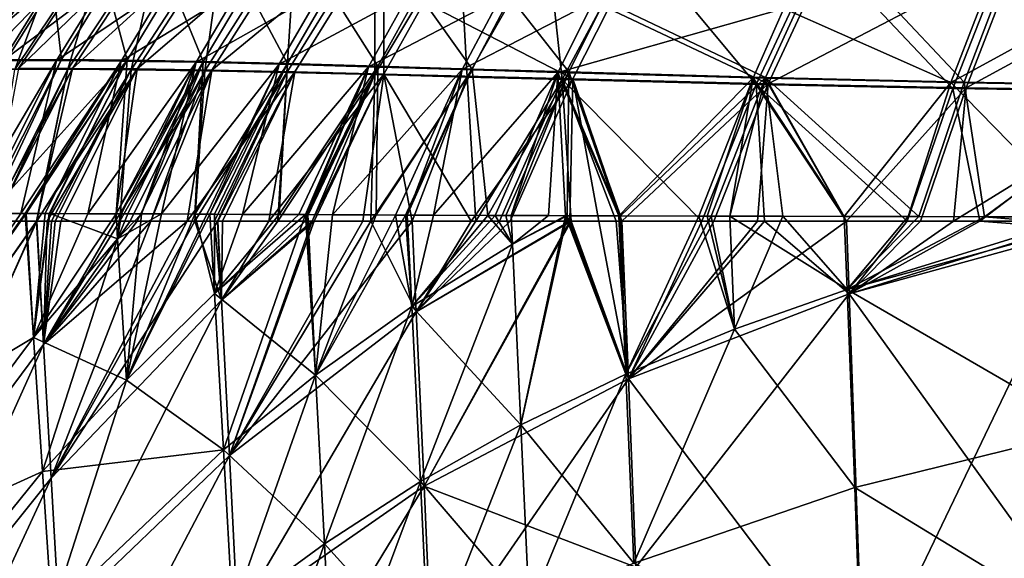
# Model space of a CAD drawing. Extents: x -850 to 850, y -465 to 0.
# Tile 17 of 125: x -604 to -451, y -191 to -108. Entities that reach past the tile are written whole.
import ezdxf

# ---------------------------------------------------------------- set-up
doc = ezdxf.new("R2010")
doc.units = 0
doc.linetypes.add('SOLIDLINE', pattern=[0])
doc.layers.add('BE3C_Lux_3440_1', color=252, linetype='SOLIDLINE')

msp = doc.modelspace()

# ---------------------------------------------------------------- linework, layer by layer
at = {"layer": 'BE3C_Lux_3440_1', "color": 252}
for points in [[(-595.801, -92.9316, -142.318), (-605.75, -93.3611, -113.836), (-620.822, -115.537, -120.26)], [(-620.822, -115.537, -120.26), (-610.903, -115.277, -150.095), (-595.801, -92.9316, -142.318)], [(-595.801, -92.9316, -142.318), (-610.903, -115.277, -150.095), (-589.092, -92.7668, -156.07)], [(-610.903, -115.277, -150.095), (-604.107, -115.181, -164.404), (-589.092, -92.7668, -156.07)], [(-604.107, -115.181, -164.404), (-595.75, -115.157, -177.937), (-580.908, -92.7152, -169.142)], [(-589.092, -92.7668, -156.07), (-604.107, -115.181, -164.404), (-580.908, -92.7152, -169.142)], [(-589.773, -93.0309, 155.303), (-581.739, -92.9704, 168.362), (-596.478, -115.294, 177.052)], [(-581.739, -92.9704, 168.362), (-586.645, -115.361, 189.485), (-596.478, -115.294, 177.052)], [(-580.908, -92.7152, -169.142), (-595.75, -115.157, -177.937), (-571.16, -92.8257, -181.188)], [(-595.75, -115.157, -177.937), (-585.738, -115.232, -190.347), (-571.16, -92.8257, -181.188)], [(-581.739, -92.9704, 168.362), (-572.159, -93.0673, 180.43), (-586.645, -115.361, 189.485)], [(-559.964, -93.1091, -191.882), (-571.16, -92.8257, -181.188), (-585.738, -115.232, -190.347)], [(-596.359, -93.1985, 141.592), (-604.676, -115.324, 163.534), (-611.342, -115.422, 149.27)], [(-606.143, -93.6259, 113.237), (-596.359, -93.1985, 141.592), (-611.342, -115.422, 149.27)], [(-589.773, -93.0309, 155.303), (-596.478, -115.294, 177.052), (-604.676, -115.324, 163.534)], [(-596.359, -93.1985, 141.592), (-589.773, -93.0309, 155.303), (-604.676, -115.324, 163.534)], [(-575.256, -115.532, 200.507), (-586.645, -115.361, 189.485), (-572.159, -93.0673, 180.43)], [(-559.964, -93.1091, -191.882), (-585.738, -115.232, -190.347), (-574.166, -115.414, -201.308)], [(-561.13, -93.3355, 191.181), (-575.256, -115.532, 200.507), (-572.159, -93.0673, 180.43)], [(-562.571, -115.794, 209.93), (-575.256, -115.532, 200.507), (-561.13, -93.3355, 191.181)], [(-547.612, -93.5317, -201.055), (-559.964, -93.1091, -191.882), (-574.166, -115.414, -201.308)], [(-547.612, -93.5317, -201.055), (-574.166, -115.414, -201.308), (-561.311, -115.685, -210.645)], [(-548.929, -93.745, 200.434), (-562.571, -115.794, 209.93), (-561.13, -93.3355, 191.181)], [(-548.929, -116.121, 217.76), (-562.571, -115.794, 209.93), (-548.929, -93.745, 200.434)], [(-561.311, -115.685, -210.645), (-547.519, -116.02, -218.38), (-547.612, -93.5317, -201.055)], [(-535.897, -94.2466, 208.202), (-548.929, -116.121, 217.76), (-548.929, -93.745, 200.434)], [(-534.639, -116.489, 224.147), (-548.929, -116.121, 217.76), (-535.897, -94.2466, 208.202)], [(-547.612, -93.5317, -201.055), (-547.519, -116.02, -218.38), (-541.312, -104.884, -213.952)], [(-522.311, -94.8038, 214.627), (-534.639, -116.489, 224.147), (-535.897, -94.2466, 208.202)], [(-519.935, -116.877, 229.298), (-534.639, -116.489, 224.147), (-522.311, -94.8038, 214.627)], [(-508.377, -95.3887, 219.887), (-519.935, -116.877, 229.298), (-522.311, -94.8038, 214.627)], [(-489.885, -117.621, 236.878), (-519.935, -116.877, 229.298), (-508.377, -95.3887, 219.887)], [(-478.577, -95.0161, -230.178), (-488.452, -116.556, -239.458), (-513.384, -104.664, -227.492)], [(-479.987, -96.5024, 227.825), (-489.885, -117.621, 236.878), (-508.377, -95.3887, 219.887)], [(-457.69, -117.267, -244.583), (-488.452, -116.556, -239.458), (-478.577, -95.0161, -230.178)], [(-449.57, -96.0391, -235.698), (-457.69, -117.267, -244.583), (-478.577, -95.0161, -230.178)], [(-426.81, -117.786, -248.153), (-457.69, -117.267, -244.583), (-449.57, -96.0391, -235.698)], [(-478.153, -96.3139, -228.084), (-512.768, -105.902, -225.41), (-488.024, -117.535, -237.198)], [(-459.439, -118.256, 242.035), (-489.885, -117.621, 236.878), (-479.987, -96.5024, 227.825)], [(-478.153, -96.3139, -228.084), (-488.024, -117.535, -237.198), (-449.265, -97.2531, -233.534)], [(-449.265, -97.2531, -233.534), (-488.024, -117.535, -237.198), (-457.39, -118.168, -242.27)], [(-485.589, -105.889, 234.947), (-459.746, -117.352, 244.346), (-451.573, -96.2336, 235.521)], [(-459.439, -118.256, 242.035), (-479.987, -96.5024, 227.825), (-451.261, -97.4483, 233.359)], [(-422.61, -96.9861, 239.47), (-451.573, -96.2336, 235.521), (-459.746, -117.352, 244.346)], [(-422.61, -96.9861, 239.47), (-459.746, -117.352, 244.346), (-429.045, -117.88, 247.98)], [(-451.261, -97.4483, 233.359), (-428.825, -118.726, 245.638), (-459.439, -118.256, 242.035)], [(-449.265, -97.2531, -233.534), (-457.39, -118.168, -242.27), (-420.232, -97.9276, -237.373)], [(-420.232, -97.9276, -237.373), (-457.39, -118.168, -242.27), (-426.595, -118.631, -245.81)], [(-606.527, -113.957, 164.51), (-599.418, -102.452, 160.623), (-613.287, -114.065, 150.06)], [(-613.287, -114.065, 150.06), (-599.418, -102.452, 160.623), (-606.145, -102.6, 146.433)], [(-598.199, -113.927, 178.244), (-591.163, -102.407, 174.146), (-606.527, -113.957, 164.51)], [(-606.527, -113.957, 164.51), (-591.163, -102.407, 174.146), (-599.418, -102.452, 160.623)], [(-597.459, -113.789, -179.144), (-605.95, -113.812, -165.392), (-598.79, -102.242, -161.459)], [(-598.79, -102.242, -161.459), (-605.95, -113.812, -165.392), (-605.646, -102.387, -147.222)], [(-590.376, -102.205, -174.999), (-597.459, -113.789, -179.144), (-598.79, -102.242, -161.459)], [(-581.279, -102.508, 186.639), (-591.163, -102.407, 174.146), (-598.199, -113.927, 178.244)], [(-581.279, -102.508, 186.639), (-598.199, -113.927, 178.244), (-588.198, -114.008, 190.902)], [(-587.275, -113.88, -191.78), (-597.459, -113.789, -179.144), (-590.376, -102.205, -174.999)], [(-580.314, -102.319, -187.471), (-587.275, -113.88, -191.78), (-590.376, -102.205, -174.999)], [(-569.863, -102.773, 197.755), (-581.279, -102.508, 186.639), (-588.198, -114.008, 190.902)], [(-569.863, -102.773, 197.755), (-588.198, -114.008, 190.902), (-576.614, -114.212, 202.138)], [(-575.506, -114.095, -202.956), (-587.275, -113.88, -191.78), (-580.314, -102.319, -187.471)], [(-568.721, -102.599, -198.528), (-575.506, -114.095, -202.956), (-580.314, -102.319, -187.471)], [(-557.206, -103.174, 207.29), (-569.863, -102.773, 197.755), (-576.614, -114.212, 202.138)], [(-557.206, -103.174, 207.29), (-576.614, -114.212, 202.138), (-563.725, -114.522, 211.746)], [(-562.446, -114.417, -212.476), (-575.506, -114.095, -202.956), (-568.721, -102.599, -198.528)], [(-555.902, -103.014, -207.978), (-562.446, -114.417, -212.476), (-568.721, -102.599, -198.528)], [(-543.664, -103.67, 215.247), (-557.206, -103.174, 207.29), (-563.725, -114.522, 211.746)], [(-543.664, -103.67, 215.247), (-563.725, -114.522, 211.746), (-549.89, -114.908, 219.723)], [(-548.462, -114.811, -220.355), (-562.446, -114.417, -212.476), (-555.902, -103.014, -207.978)], [(-542.219, -103.521, -215.841), (-548.462, -114.811, -220.355), (-555.902, -103.014, -207.978)], [(-529.539, -104.222, 221.775), (-543.664, -103.67, 215.247), (-549.89, -114.908, 219.723)], [(-533.87, -115.25, -226.758), (-548.462, -114.811, -220.355), (-542.219, -103.521, -215.841)], [(-527.973, -104.081, -222.278), (-533.87, -115.25, -226.758), (-542.219, -103.521, -215.841)], [(-529.539, -104.222, 221.775), (-549.89, -114.908, 219.723), (-535.428, -115.339, 226.222)], [(-547.519, -116.02, -218.38), (-518.277, -116.788, -229.74), (-541.312, -104.884, -213.952)], [(-541.312, -104.884, -213.952), (-518.277, -116.788, -229.74), (-512.768, -105.902, -225.41)], [(-515.056, -104.799, 227.072), (-529.539, -104.222, 221.775), (-535.428, -115.339, 226.222)], [(-515.056, -104.799, 227.072), (-535.428, -115.339, 226.222), (-520.577, -115.789, 231.455)], [(-518.906, -115.704, -231.904), (-533.87, -115.25, -226.758), (-527.973, -104.081, -222.278)], [(-513.384, -104.664, -227.492), (-518.906, -115.704, -231.904), (-527.973, -104.081, -222.278)], [(-485.589, -105.889, 234.947), (-515.056, -104.799, 227.072), (-520.577, -115.789, 231.455)], [(-488.452, -116.556, -239.458), (-518.906, -115.704, -231.904), (-513.384, -104.664, -227.492)], [(-520.577, -115.789, 231.455), (-490.323, -116.638, 239.135), (-485.589, -105.889, 234.947)], [(-512.768, -105.902, -225.41), (-518.277, -116.788, -229.74), (-488.024, -117.535, -237.198)], [(-485.589, -105.889, 234.947), (-490.323, -116.638, 239.135), (-459.746, -117.352, 244.346)], [(-606.527, -113.957, 164.51), (-612.206, -137.612, 182.177), (-598.199, -113.927, 178.244)], [(-598.199, -113.927, 178.244), (-612.206, -137.612, 182.177), (-610.157, -137.615, 184.974)], [(-598.199, -113.927, 178.244), (-610.157, -137.615, 184.974), (-603.741, -137.624, 193.733)], [(-608.695, -137.616, -187.312), (-609.542, -137.615, -185.982), (-597.459, -113.789, -179.144)], [(-597.459, -113.789, -179.144), (-609.542, -137.615, -185.982), (-605.95, -113.812, -165.392)], [(-587.275, -113.88, -191.78), (-608.695, -137.616, -187.312), (-597.459, -113.789, -179.144)], [(-603.001, -137.628, -194.284), (-608.695, -137.616, -187.312), (-587.275, -113.88, -191.78)], [(-588.198, -114.008, 190.902), (-598.199, -113.927, 178.244), (-603.741, -137.624, 193.733)], [(-588.198, -114.008, 190.902), (-603.741, -137.624, 193.733), (-603.079, -137.626, 194.436)], [(-603.079, -137.626, 194.436), (-603.044, -137.626, 194.474), (-588.198, -114.008, 190.902)], [(-588.198, -114.008, 190.902), (-603.044, -137.626, 194.474), (-599.96, -137.635, 197.755)], [(-587.275, -113.88, -191.78), (-602.901, -137.628, -194.406), (-603.001, -137.628, -194.284)], [(-587.275, -113.88, -191.78), (-599.349, -137.635, -198.755), (-602.901, -137.628, -194.406)], [(-588.198, -114.008, 190.902), (-599.96, -137.635, 197.755), (-593.354, -137.654, 204.783)], [(-599.259, -137.636, -198.841), (-599.349, -137.635, -198.755), (-587.275, -113.88, -191.78)], [(-588.999, -137.671, -208.591), (-599.259, -137.636, -198.841), (-587.275, -113.88, -191.78)], [(-576.614, -114.212, 202.138), (-588.198, -114.008, 190.902), (-593.354, -137.654, 204.783)], [(-576.614, -114.212, 202.138), (-593.354, -137.654, 204.783), (-588.965, -137.672, 208.408)], [(-575.506, -114.095, -202.956), (-588.999, -137.671, -208.591), (-587.275, -113.88, -191.78)], [(-588.349, -137.673, -209.208), (-588.999, -137.671, -208.591), (-575.506, -114.095, -202.956)], [(-588.965, -137.672, 208.408), (-588.155, -137.675, 209.077), (-576.614, -114.212, 202.138)], [(-575.506, -114.095, -202.956), (-587.198, -137.678, -210.061), (-588.349, -137.673, -209.208)], [(-576.614, -114.212, 202.138), (-588.155, -137.675, 209.077), (-585.04, -137.688, 211.65)], [(-575.506, -114.095, -202.956), (-585.052, -137.687, -211.65), (-587.198, -137.678, -210.061)], [(-576.829, -137.723, -217.744), (-585.052, -137.687, -211.65), (-575.506, -114.095, -202.956)], [(-576.614, -114.212, 202.138), (-585.04, -137.688, 211.65), (-581.962, -137.7, 214.192)], [(-563.725, -114.522, 211.746), (-576.614, -114.212, 202.138), (-581.962, -137.7, 214.192)], [(-562.446, -114.417, -212.476), (-576.829, -137.723, -217.744), (-575.506, -114.095, -202.956)], [(-608.606, -138.8, -183.61), (-607.748, -138.8, -184.714), (-595.75, -115.157, -177.937)], [(-604.107, -115.181, -164.404), (-608.606, -138.8, -183.61), (-595.75, -115.157, -177.937)], [(-596.478, -115.294, 177.052), (-607.712, -138.8, 184.897), (-608.402, -138.8, 183.776)], [(-596.478, -115.294, 177.052), (-608.402, -138.8, 183.776), (-604.676, -115.324, 163.534)], [(-595.75, -115.157, -177.937), (-607.748, -138.8, -184.714), (-601.333, -138.8, -192.963)], [(-601.326, -138.8, 192.928), (-607.712, -138.8, 184.897), (-596.478, -115.294, 177.052)], [(-595.75, -115.157, -177.937), (-601.333, -138.8, -192.963), (-585.738, -115.232, -190.347)], [(-585.738, -115.232, -190.347), (-601.333, -138.8, -192.963), (-601.302, -138.8, -193.003)], [(-596.478, -115.294, 177.052), (-601.271, -138.8, 192.997), (-601.326, -138.8, 192.928)], [(-585.738, -115.232, -190.347), (-601.302, -138.8, -193.003), (-599.67, -138.8, -195.102)], [(-596.478, -115.294, 177.052), (-586.645, -115.361, 189.485), (-601.271, -138.8, 192.997)], [(-598.983, -138.8, 195.874), (-601.271, -138.8, 192.997), (-586.645, -115.361, 189.485)], [(-599.67, -138.8, -195.102), (-597.534, -138.8, -197.231), (-585.738, -115.232, -190.347)], [(-586.645, -115.361, 189.485), (-598.456, -138.8, 196.39), (-598.983, -138.8, 195.874)], [(-586.645, -115.361, 189.485), (-588.432, -138.8, 206.213), (-598.456, -138.8, 196.39)], [(-585.738, -115.232, -190.347), (-597.534, -138.8, -197.231), (-589.118, -138.8, -205.617)], [(-574.166, -115.414, -201.308), (-585.738, -115.232, -190.347), (-589.118, -138.8, -205.617)], [(-589.118, -138.8, -205.617), (-585.725, -138.8, -208.249), (-574.166, -115.414, -201.308)], [(-575.256, -115.532, 200.507), (-588.432, -138.8, 206.213), (-586.645, -115.361, 189.485)], [(-575.256, -115.532, 200.507), (-586.806, -138.8, 207.449), (-588.432, -138.8, 206.213)], [(-583.619, -138.8, 209.873), (-586.806, -138.8, 207.449), (-575.256, -115.532, 200.507)], [(-574.166, -115.414, -201.308), (-585.725, -138.8, -208.249), (-583.628, -138.8, -209.876)], [(-574.166, -115.414, -201.308), (-583.628, -138.8, -209.876), (-577.997, -138.8, -214.245)], [(-576.826, -138.8, 215.039), (-583.619, -138.8, 209.873), (-575.256, -115.532, 200.507)], [(-563.725, -114.522, 211.746), (-581.962, -137.7, 214.192), (-574.949, -137.732, 218.71)], [(-561.311, -115.685, -210.645), (-574.166, -115.414, -201.308), (-577.997, -138.8, -214.245)], [(-561.311, -115.685, -210.645), (-577.997, -138.8, -214.245), (-573.267, -138.8, -217.114)], [(-574.479, -137.734, -219.106), (-576.829, -137.723, -217.744), (-562.446, -114.417, -212.476)], [(-562.571, -115.794, 209.93), (-576.826, -138.8, 215.039), (-575.256, -115.532, 200.507)], [(-573.778, -138.8, 216.843), (-576.826, -138.8, 215.039), (-562.571, -115.794, 209.93)], [(-574.949, -137.732, 218.71), (-574.462, -137.734, 219.023), (-563.725, -114.522, 211.746)], [(-562.446, -114.417, -212.476), (-573.745, -137.737, -219.532), (-574.479, -137.734, -219.106)], [(-563.725, -114.522, 211.746), (-574.462, -137.734, 219.023), (-569.43, -137.757, 222.265)], [(-573.273, -138.8, 217.142), (-573.778, -138.8, 216.843), (-562.571, -115.794, 209.93)], [(-562.446, -114.417, -212.476), (-563.736, -137.784, -225.337), (-573.745, -137.737, -219.532)], [(-573.273, -138.8, 217.142), (-562.571, -115.794, 209.93), (-563.967, -138.8, 222.648)], [(-573.267, -138.8, -217.114), (-572.529, -138.8, -217.562), (-561.311, -115.685, -210.645)], [(-572.529, -138.8, -217.562), (-565.34, -138.8, -221.923), (-561.311, -115.685, -210.645)], [(-549.89, -114.908, 219.723), (-563.725, -114.522, 211.746), (-569.43, -137.757, 222.265)], [(-549.89, -114.908, 219.723), (-569.43, -137.757, 222.265), (-560.691, -137.797, 226.647)], [(-561.311, -115.685, -210.645), (-565.34, -138.8, -221.923), (-547.519, -116.02, -218.38)], [(-548.929, -116.121, 217.76), (-563.967, -138.8, 222.648), (-562.571, -115.794, 209.93)], [(-548.462, -114.811, -220.355), (-563.736, -137.784, -225.337), (-562.446, -114.417, -212.476)], [(-548.462, -114.811, -220.355), (-559.673, -137.802, -227.16), (-563.736, -137.784, -225.337)], [(-560.691, -137.797, 226.647), (-559.672, -137.802, 227.158), (-549.89, -114.908, 219.723)], [(-559.47, -137.803, -227.25), (-559.673, -137.802, -227.16), (-548.462, -114.811, -220.355)], [(-549.89, -114.908, 219.723), (-559.672, -137.802, 227.158), (-559.467, -137.803, 227.261)], [(-548.462, -114.811, -220.355), (-559.298, -137.804, -227.328), (-559.47, -137.803, -227.25)], [(-549.89, -114.908, 219.723), (-559.467, -137.803, 227.261), (-555.5, -137.821, 229.251)], [(-548.733, -137.851, -232.068), (-559.298, -137.804, -227.328), (-548.462, -114.811, -220.355)], [(-535.428, -115.339, 226.222), (-549.89, -114.908, 219.723), (-555.5, -137.821, 229.251)], [(-535.428, -115.339, 226.222), (-555.5, -137.821, 229.251), (-545.715, -137.863, 233.036)], [(-533.87, -115.25, -226.758), (-548.733, -137.851, -232.068), (-548.462, -114.811, -220.355)], [(-544.178, -137.87, -233.62), (-548.733, -137.851, -232.068), (-533.87, -115.25, -226.758)], [(-545.715, -137.863, 233.036), (-543.936, -137.871, 233.724), (-535.428, -115.339, 226.222)], [(-543.939, -137.871, -233.702), (-544.178, -137.87, -233.62), (-533.87, -115.25, -226.758)], [(-543.939, -137.871, -233.702), (-533.87, -115.25, -226.758), (-531.431, -137.921, -237.965)], [(-535.428, -115.339, 226.222), (-543.936, -137.871, 233.724), (-539.837, -137.888, 235.31)], [(-520.577, -115.789, 231.455), (-535.428, -115.339, 226.222), (-539.837, -137.888, 235.31)], [(-520.577, -115.789, 231.455), (-539.837, -137.888, 235.31), (-530.284, -137.923, 238.117)], [(-518.906, -115.704, -231.904), (-531.431, -137.921, -237.965), (-533.87, -115.25, -226.758)], [(-528.633, -137.93, -238.672), (-531.431, -137.921, -237.965), (-518.906, -115.704, -231.904)], [(-530.284, -137.923, 238.117), (-527.834, -137.932, 238.836), (-520.577, -115.789, 231.455)], [(-518.906, -115.704, -231.904), (-527.839, -137.933, -238.873), (-528.633, -137.93, -238.672)], [(-518.906, -115.704, -231.904), (-519.124, -137.962, -241.078), (-527.839, -137.933, -238.873)], [(-520.577, -115.789, 231.455), (-527.834, -137.932, 238.836), (-522.046, -137.954, 240.537)], [(-522.046, -137.954, 240.537), (-519.405, -137.962, 241.104), (-520.577, -115.789, 231.455)], [(-520.577, -115.789, 231.455), (-519.405, -137.962, 241.104), (-511.164, -137.986, 242.874)], [(-520.577, -115.789, 231.455), (-511.164, -137.986, 242.874), (-490.323, -116.638, 239.135)], [(-511.165, -137.988, -243.091), (-519.124, -137.962, -241.078), (-518.906, -115.704, -231.904)], [(-510.914, -137.989, -243.154), (-511.165, -137.988, -243.091), (-518.906, -115.704, -231.904)], [(-488.452, -116.556, -239.458), (-510.914, -137.989, -243.154), (-518.906, -115.704, -231.904)], [(-565.34, -138.8, -221.923), (-558.619, -138.8, -225.078), (-547.519, -116.02, -218.38)], [(-559.71, -138.8, 224.6), (-563.967, -138.8, 222.648), (-548.929, -116.121, 217.76)], [(-548.929, -116.121, 217.76), (-558.653, -138.8, 225.084), (-559.71, -138.8, 224.6)], [(-548.929, -116.121, 217.76), (-549.566, -138.8, 229.25), (-558.653, -138.8, 225.084)], [(-558.619, -138.8, -225.078), (-558.305, -138.8, -225.225), (-547.519, -116.02, -218.38)], [(-547.519, -116.02, -218.38), (-558.305, -138.8, -225.225), (-550.803, -138.8, -228.747)], [(-547.519, -116.02, -218.38), (-550.803, -138.8, -228.747), (-543.146, -138.8, -231.482)], [(-534.639, -116.489, 224.147), (-549.566, -138.8, 229.25), (-548.929, -116.121, 217.76)], [(-534.639, -116.489, 224.147), (-543.148, -138.8, 231.503), (-549.566, -138.8, 229.25)], [(-543.146, -138.8, -231.482), (-534.021, -138.799, -234.741), (-547.519, -116.02, -218.38)], [(-547.519, -116.02, -218.38), (-534.021, -138.799, -234.741), (-518.277, -116.788, -229.74)], [(-533.275, -138.8, 234.97), (-543.148, -138.8, 231.503), (-534.639, -116.489, 224.147)], [(-519.935, -116.877, 229.298), (-533.275, -138.8, 234.97), (-534.639, -116.489, 224.147)], [(-534.021, -138.799, -234.741), (-527.98, -138.799, -236.345), (-518.277, -116.788, -229.74)], [(-529.652, -138.8, 235.908), (-533.275, -138.8, 234.97), (-519.935, -116.877, 229.298)], [(-519.935, -116.877, 229.298), (-518.536, -138.8, 238.788), (-529.652, -138.8, 235.908)], [(-518.277, -116.788, -229.74), (-527.98, -138.799, -236.345), (-518.725, -138.8, -238.803)], [(-498.307, -138.8, 243.087), (-510.665, -138.8, 240.761), (-519.935, -116.877, 229.298)], [(-510.665, -138.8, 240.761), (-511.586, -138.8, 240.588), (-519.935, -116.877, 229.298)], [(-519.935, -116.877, 229.298), (-511.586, -138.8, 240.588), (-518.536, -138.8, 238.788)], [(-489.885, -117.621, 236.878), (-498.307, -138.8, 243.087), (-519.935, -116.877, 229.298)], [(-514.241, -138.8, -239.994), (-518.277, -116.788, -229.74), (-518.725, -138.8, -238.803)], [(-510.664, -138.8, -240.685), (-488.024, -117.535, -237.198), (-518.277, -116.788, -229.74)], [(-510.664, -138.8, -240.685), (-518.277, -116.788, -229.74), (-514.241, -138.8, -239.994)], [(-490.323, -116.638, 239.135), (-511.164, -137.986, 242.874), (-498.755, -138.023, 245.539)], [(-496.833, -138.026, -245.743), (-510.914, -137.989, -243.154), (-488.452, -116.556, -239.458)], [(-490.323, -116.638, 239.135), (-498.755, -138.023, 245.539), (-497.447, -138.027, 245.82)], [(-497.447, -138.027, 245.82), (-493.952, -138.034, 246.342), (-490.323, -116.638, 239.135)], [(-488.452, -116.556, -239.458), (-493.951, -138.034, -246.273), (-496.833, -138.026, -245.743)], [(-490.323, -116.638, 239.135), (-493.952, -138.034, 246.342), (-476.232, -138.073, 248.99)], [(-488.452, -116.556, -239.458), (-485.773, -138.055, -247.777), (-493.951, -138.034, -246.273)], [(-490.323, -116.638, 239.135), (-476.232, -138.073, 248.99), (-459.746, -117.352, 244.346)], [(-464.691, -138.095, -250.511), (-476.233, -138.073, -249.014), (-488.452, -116.556, -239.458)], [(-476.233, -138.073, -249.014), (-485.773, -138.055, -247.777), (-488.452, -116.556, -239.458)], [(-457.69, -117.267, -244.583), (-464.691, -138.095, -250.511), (-488.452, -116.556, -239.458)], [(-459.746, -117.352, 244.346), (-476.232, -138.073, 248.99), (-466.322, -138.095, 250.471)], [(-459.746, -117.352, 244.346), (-466.322, -138.095, 250.471), (-439.417, -138.134, 253.138)], [(-454.524, -138.115, -251.829), (-464.691, -138.095, -250.511), (-457.69, -117.267, -244.583)], [(-429.045, -117.88, 247.98), (-459.746, -117.352, 244.346), (-439.417, -138.134, 253.138)], [(-426.81, -117.786, -248.153), (-454.524, -138.115, -251.829), (-457.69, -117.267, -244.583)], [(-496.42, -138.8, -243.437), (-488.024, -117.535, -237.198), (-510.664, -138.8, -240.685)], [(-488.588, -138.8, 244.916), (-498.307, -138.8, 243.087), (-489.885, -117.621, 236.878)], [(-496.42, -138.8, -243.437), (-489.67, -138.8, -244.741), (-488.024, -117.535, -237.198)], [(-466.496, -138.8, 247.843), (-475.906, -138.8, 246.596), (-489.885, -117.621, 236.878)], [(-489.885, -117.621, 236.878), (-475.906, -138.8, 246.596), (-488.588, -138.8, 244.916)], [(-459.439, -118.256, 242.035), (-466.496, -138.8, 247.843), (-489.885, -117.621, 236.878)], [(-488.024, -117.535, -237.198), (-489.67, -138.8, -244.741), (-475.905, -138.8, -246.619)], [(-488.024, -117.535, -237.198), (-475.905, -138.8, -246.619), (-457.39, -118.168, -242.27)], [(-457.39, -118.168, -242.27), (-475.905, -138.8, -246.619), (-464.411, -138.8, -248.187)], [(-455.228, -138.8, 249.335), (-466.496, -138.8, 247.843), (-459.439, -118.256, 242.035)], [(-457.39, -118.168, -242.27), (-464.411, -138.8, -248.187), (-459.338, -138.8, -248.879)], [(-459.439, -118.256, 242.035), (-428.825, -118.726, 245.638), (-455.228, -138.8, 249.335)], [(-457.39, -118.168, -242.27), (-459.338, -138.8, -248.879), (-426.595, -118.631, -245.81)], [(-426.595, -118.631, -245.81), (-459.338, -138.8, -248.879), (-439.199, -138.8, -250.746)], [(-428.825, -118.726, 245.638), (-439.201, -138.8, 250.716), (-455.228, -138.8, 249.335)], [(-439.418, -138.134, -253.151), (-454.524, -138.115, -251.829), (-426.81, -117.786, -248.153)], [(-603.741, -137.624, 193.733), (-610.157, -137.615, 184.974), (-627.284, -172.095, 191.839)], [(-603.001, -137.628, -194.284), (-627.284, -172.095, -191.839), (-608.695, -137.616, -187.312)], [(-627.284, -172.095, 191.839), (-603.079, -137.626, 194.436), (-603.741, -137.624, 193.733)], [(-627.284, -172.095, 191.839), (-601.762, -156.821, 210.132), (-603.079, -137.626, 194.436)], [(-602.901, -137.628, -194.406), (-601.762, -156.821, -210.132), (-627.284, -172.095, -191.839)], [(-602.901, -137.628, -194.406), (-627.284, -172.095, -191.839), (-603.001, -137.628, -194.284)], [(-601.762, -156.821, 210.132), (-603.044, -137.626, 194.474), (-603.079, -137.626, 194.436)], [(-599.96, -137.635, 197.755), (-603.044, -137.626, 194.474), (-601.762, -156.821, 210.132)], [(-599.349, -137.635, -198.755), (-601.762, -156.821, -210.132), (-602.901, -137.628, -194.406)], [(-601.762, -156.821, 210.132), (-593.354, -137.654, 204.783), (-599.96, -137.635, 197.755)], [(-599.259, -137.636, -198.841), (-601.762, -156.821, -210.132), (-599.349, -137.635, -198.755)], [(-588.764, -141.551, -211.379), (-601.762, -156.821, -210.132), (-599.259, -137.636, -198.841)], [(-601.762, -156.821, 210.132), (-588.965, -137.672, 208.408), (-593.354, -137.654, 204.783)], [(-588.764, -141.551, 211.379), (-588.965, -137.672, 208.408), (-601.762, -156.821, 210.132)], [(-599.259, -137.636, -198.841), (-588.999, -137.671, -208.591), (-588.764, -141.551, -211.379)], [(-588.999, -137.671, -208.591), (-588.349, -137.673, -209.208), (-588.764, -141.551, -211.379)], [(-588.764, -141.551, 211.379), (-588.155, -137.675, 209.077), (-588.965, -137.672, 208.408)], [(-588.764, -141.551, -211.379), (-588.349, -137.673, -209.208), (-587.198, -137.678, -210.061)], [(-585.04, -137.688, 211.65), (-588.155, -137.675, 209.077), (-588.764, -141.551, 211.379)], [(-588.764, -141.551, -211.379), (-587.198, -137.678, -210.061), (-585.052, -137.687, -211.65)], [(-585.052, -137.687, -211.65), (-587.379, -163.442, -225.007), (-588.764, -141.551, -211.379)], [(-581.962, -137.7, 214.192), (-585.04, -137.688, 211.65), (-588.764, -141.551, 211.379)], [(-581.962, -137.7, 214.192), (-588.764, -141.551, 211.379), (-587.379, -163.442, 225.007)], [(-585.052, -137.687, -211.65), (-576.829, -137.723, -217.744), (-587.379, -163.442, -225.007)], [(-574.949, -137.732, 218.71), (-581.962, -137.7, 214.192), (-587.379, -163.442, 225.007)], [(-587.379, -163.442, -225.007), (-576.829, -137.723, -217.744), (-573.766, -150.019, -226.151)], [(-574.949, -137.732, 218.71), (-587.379, -163.442, 225.007), (-574.462, -137.734, 219.023)], [(-573.766, -150.019, 226.151), (-574.462, -137.734, 219.023), (-587.379, -163.442, 225.007)], [(-576.829, -137.723, -217.744), (-574.479, -137.734, -219.106), (-573.766, -150.019, -226.151)], [(-574.479, -137.734, -219.106), (-573.745, -137.737, -219.532), (-573.766, -150.019, -226.151)], [(-569.43, -137.757, 222.265), (-574.462, -137.734, 219.023), (-573.766, -150.019, 226.151)], [(-573.766, -150.019, -226.151), (-573.745, -137.737, -219.532), (-563.736, -137.784, -225.337)], [(-560.691, -137.797, 226.647), (-569.43, -137.757, 222.265), (-573.766, -150.019, 226.151)], [(-573.766, -150.019, -226.151), (-563.736, -137.784, -225.337), (-559.673, -137.802, -227.16)], [(-560.691, -137.797, 226.647), (-573.766, -150.019, 226.151), (-559.672, -137.802, 227.158)], [(-559.672, -137.802, 227.158), (-573.766, -150.019, 226.151), (-572.36, -174.2, 237.877)], [(-573.766, -150.019, -226.151), (-559.673, -137.802, -227.16), (-558.124, -162.668, -238.885)], [(-559.672, -137.802, 227.158), (-572.36, -174.2, 237.877), (-558.124, -162.668, 238.885)], [(-558.124, -162.668, -238.885), (-559.673, -137.802, -227.16), (-559.47, -137.803, -227.25)], [(-558.124, -162.668, 238.885), (-559.467, -137.803, 227.261), (-559.672, -137.802, 227.158)], [(-558.124, -162.668, -238.885), (-559.47, -137.803, -227.25), (-559.298, -137.804, -227.328)], [(-558.124, -162.668, 238.885), (-555.5, -137.821, 229.251), (-559.467, -137.803, 227.261)], [(-559.298, -137.804, -227.328), (-548.733, -137.851, -232.068), (-558.124, -162.668, -238.885)], [(-558.124, -162.668, 238.885), (-545.715, -137.863, 233.036), (-555.5, -137.821, 229.251)], [(-548.733, -137.851, -232.068), (-544.178, -137.87, -233.62), (-558.124, -162.668, -238.885)], [(-543.223, -152.014, 239.834), (-545.715, -137.863, 233.036), (-558.124, -162.668, 238.885)], [(-558.124, -162.668, -238.885), (-544.178, -137.87, -233.62), (-543.223, -152.014, -239.834)], [(-543.223, -152.014, 239.834), (-543.936, -137.871, 233.724), (-545.715, -137.863, 233.036)], [(-544.178, -137.87, -233.62), (-543.939, -137.871, -233.702), (-543.223, -152.014, -239.834)], [(-543.939, -137.871, -233.702), (-531.431, -137.921, -237.965), (-543.223, -152.014, -239.834)], [(-539.837, -137.888, 235.31), (-543.936, -137.871, 233.724), (-543.223, -152.014, 239.834)], [(-539.837, -137.888, 235.31), (-543.223, -152.014, 239.834), (-530.284, -137.923, 238.117)], [(-543.223, -152.014, -239.834), (-531.431, -137.921, -237.965), (-527.63, -142.347, -240.717)], [(-530.284, -137.923, 238.117), (-543.223, -152.014, 239.834), (-527.63, -142.347, 240.717)], [(-531.431, -137.921, -237.965), (-528.633, -137.93, -238.672), (-527.63, -142.347, -240.717)], [(-530.284, -137.923, 238.117), (-527.63, -142.347, 240.717), (-527.834, -137.932, 238.836)], [(-527.63, -142.347, -240.717), (-528.633, -137.93, -238.672), (-527.839, -137.933, -238.873)], [(-527.63, -142.347, -240.717), (-527.839, -137.933, -238.873), (-519.124, -137.962, -241.078)], [(-527.63, -142.347, 240.717), (-522.046, -137.954, 240.537), (-527.834, -137.932, 238.836)], [(-527.63, -142.347, 240.717), (-519.405, -137.962, 241.104), (-522.046, -137.954, 240.537)], [(-526.314, -170.34, -250.544), (-527.63, -142.347, -240.717), (-519.124, -137.962, -241.078)], [(-526.314, -170.34, 250.544), (-519.405, -137.962, 241.104), (-527.63, -142.347, 240.717)], [(-526.314, -170.34, -250.544), (-519.124, -137.962, -241.078), (-510.084, -162.502, -251.28)], [(-526.314, -170.34, 250.544), (-510.084, -162.502, 251.28), (-519.405, -137.962, 241.104)], [(-510.084, -162.502, 251.28), (-511.164, -137.986, 242.874), (-519.405, -137.962, 241.104)], [(-510.084, -162.502, -251.28), (-519.124, -137.962, -241.078), (-511.165, -137.988, -243.091)], [(-510.084, -162.502, -251.28), (-511.165, -137.988, -243.091), (-510.914, -137.989, -243.154)], [(-511.164, -137.986, 242.874), (-510.084, -162.502, 251.28), (-498.755, -138.023, 245.539)], [(-510.914, -137.989, -243.154), (-496.833, -138.026, -245.743), (-510.084, -162.502, -251.28)], [(-498.755, -138.023, 245.539), (-510.084, -162.502, 251.28), (-493.227, -155.542, 251.958)], [(-510.084, -162.502, -251.28), (-496.833, -138.026, -245.743), (-493.227, -155.542, -251.958)], [(-498.755, -138.023, 245.539), (-493.227, -155.542, 251.958), (-497.447, -138.027, 245.82)], [(-497.447, -138.027, 245.82), (-493.227, -155.542, 251.958), (-493.952, -138.034, 246.342)], [(-496.833, -138.026, -245.743), (-493.951, -138.034, -246.273), (-493.227, -155.542, -251.958)], [(-493.952, -138.034, 246.342), (-493.227, -155.542, 251.958), (-475.79, -149.406, 252.582)], [(-493.952, -138.034, 246.342), (-475.79, -149.406, 252.582), (-476.232, -138.073, 248.99)], [(-493.951, -138.034, -246.273), (-485.773, -138.055, -247.777), (-493.227, -155.542, -251.958)], [(-493.227, -155.542, -251.958), (-485.773, -138.055, -247.777), (-475.79, -149.406, -252.582)], [(-485.773, -138.055, -247.777), (-476.233, -138.073, -249.014), (-475.79, -149.406, -252.582)], [(-475.79, -149.406, -252.582), (-476.233, -138.073, -249.014), (-464.691, -138.095, -250.511)], [(-475.79, -149.406, 252.582), (-466.322, -138.095, 250.471), (-476.232, -138.073, 248.99)], [(-475.79, -149.406, 252.582), (-439.417, -138.134, 253.138), (-466.322, -138.095, 250.471)], [(-464.691, -138.095, -250.511), (-454.524, -138.115, -251.829), (-475.79, -149.406, -252.582)], [(-475.79, -149.406, -252.582), (-454.524, -138.115, -251.829), (-439.367, -139.402, -253.678)], [(-439.367, -139.402, 253.678), (-439.417, -138.134, 253.138), (-475.79, -149.406, 252.582)], [(-454.524, -138.115, -251.829), (-439.418, -138.134, -253.151), (-439.367, -139.402, -253.678)], [(-601.271, -138.8, 192.997), (-625.418, -173.215, 190.609), (-601.326, -138.8, 192.928)], [(-601.326, -138.8, 192.928), (-625.418, -173.215, 190.609), (-607.712, -138.8, 184.897)], [(-607.748, -138.8, -184.714), (-625.418, -173.215, -190.609), (-601.333, -138.8, -192.963)], [(-601.333, -138.8, -192.963), (-625.418, -173.215, -190.609), (-601.302, -138.8, -193.003)], [(-624.293, -190.253, -206.082), (-601.302, -138.8, -193.003), (-625.418, -173.215, -190.609)], [(-601.271, -138.8, 192.997), (-624.293, -190.253, 206.082), (-625.418, -173.215, 190.609)], [(-600.242, -157.923, -208.481), (-601.302, -138.8, -193.003), (-624.293, -190.253, -206.082)], [(-601.271, -138.8, 192.997), (-600.242, -157.923, 208.481), (-624.293, -190.253, 206.082)], [(-600.242, -157.923, -208.481), (-599.67, -138.8, -195.102), (-601.302, -138.8, -193.003)], [(-598.983, -138.8, 195.874), (-600.242, -157.923, 208.481), (-601.271, -138.8, 192.997)], [(-577.997, -138.8, -214.245), (-583.628, -138.8, -209.876), (-600.242, -157.923, -208.481)], [(-600.242, -157.923, 208.481), (-598.983, -138.8, 195.874), (-598.456, -138.8, 196.39)], [(-598.456, -138.8, 196.39), (-588.432, -138.8, 206.213), (-600.242, -157.923, 208.481)], [(-600.242, -157.923, 208.481), (-588.432, -138.8, 206.213), (-586.806, -138.8, 207.449)], [(-600.242, -157.923, 208.481), (-586.806, -138.8, 207.449), (-583.619, -138.8, 209.873)], [(-583.628, -138.8, -209.876), (-585.725, -138.8, -208.249), (-600.242, -157.923, -208.481)], [(-600.242, -157.923, -208.481), (-585.725, -138.8, -208.249), (-589.118, -138.8, -205.617)], [(-600.242, -157.923, -208.481), (-589.118, -138.8, -205.617), (-597.534, -138.8, -197.231)], [(-597.534, -138.8, -197.231), (-599.67, -138.8, -195.102), (-600.242, -157.923, -208.481)], [(-599.044, -178.604, -221.964), (-577.997, -138.8, -214.245), (-600.242, -157.923, -208.481)], [(-583.619, -138.8, 209.873), (-599.044, -178.604, 221.964), (-600.242, -157.923, 208.481)], [(-583.619, -138.8, 209.873), (-576.826, -138.8, 215.039), (-599.044, -178.604, 221.964)], [(-599.044, -178.604, 221.964), (-576.826, -138.8, 215.039), (-572.665, -151.024, 224.145)], [(-572.665, -151.024, -224.145), (-573.267, -138.8, -217.114), (-599.044, -178.604, -221.964)], [(-573.267, -138.8, -217.114), (-577.997, -138.8, -214.245), (-599.044, -178.604, -221.964)], [(-572.665, -151.024, 224.145), (-576.826, -138.8, 215.039), (-573.778, -138.8, 216.843)], [(-572.665, -151.024, 224.145), (-573.778, -138.8, 216.843), (-573.273, -138.8, 217.142)], [(-573.273, -138.8, 217.142), (-563.967, -138.8, 222.648), (-572.665, -151.024, 224.145)], [(-572.665, -151.024, -224.145), (-572.529, -138.8, -217.562), (-573.267, -138.8, -217.114)], [(-572.665, -151.024, 224.145), (-563.967, -138.8, 222.648), (-559.71, -138.8, 224.6)], [(-572.665, -151.024, 224.145), (-559.71, -138.8, 224.6), (-558.653, -138.8, 225.084)], [(-558.305, -138.8, -225.225), (-558.619, -138.8, -225.078), (-572.665, -151.024, -224.145)], [(-572.665, -151.024, -224.145), (-558.619, -138.8, -225.078), (-565.34, -138.8, -221.923)], [(-565.34, -138.8, -221.923), (-572.529, -138.8, -217.562), (-572.665, -151.024, -224.145)], [(-571.435, -175.093, -235.733), (-558.305, -138.8, -225.225), (-572.665, -151.024, -224.145)], [(-558.653, -138.8, 225.084), (-571.435, -175.093, 235.733), (-572.665, -151.024, 224.145)], [(-549.566, -138.8, 229.25), (-542.514, -152.875, 237.596), (-571.435, -175.093, 235.733)], [(-549.566, -138.8, 229.25), (-571.435, -175.093, 235.733), (-558.653, -138.8, 225.084)], [(-543.146, -138.8, -231.482), (-550.803, -138.8, -228.747), (-571.435, -175.093, -235.733)], [(-571.435, -175.093, -235.733), (-542.514, -152.875, -237.596), (-543.146, -138.8, -231.482)], [(-550.803, -138.8, -228.747), (-558.305, -138.8, -225.225), (-571.435, -175.093, -235.733)], [(-543.148, -138.8, 231.503), (-542.514, -152.875, 237.596), (-549.566, -138.8, 229.25)], [(-543.148, -138.8, 231.503), (-533.275, -138.8, 234.97), (-542.514, -152.875, 237.596)], [(-543.146, -138.8, -231.482), (-542.514, -152.875, -237.596), (-534.021, -138.799, -234.741)], [(-527.98, -138.799, -236.345), (-534.021, -138.799, -234.741), (-542.514, -152.875, -237.596)], [(-542.514, -152.875, -237.596), (-518.725, -138.8, -238.803), (-527.98, -138.799, -236.345)], [(-542.514, -152.875, 237.596), (-533.275, -138.8, 234.97), (-529.652, -138.8, 235.908)], [(-542.514, -152.875, 237.596), (-529.652, -138.8, 235.908), (-518.536, -138.8, 238.788)], [(-542.514, -152.875, -237.596), (-541.293, -179.849, -247.432), (-518.725, -138.8, -238.803)], [(-541.293, -179.849, 247.432), (-542.514, -152.875, 237.596), (-518.536, -138.8, 238.788)], [(-509.666, -163.213, -248.92), (-518.725, -138.8, -238.803), (-541.293, -179.849, -247.432)], [(-541.293, -179.849, 247.432), (-518.536, -138.8, 238.788), (-509.666, -163.213, 248.92)], [(-514.241, -138.8, -239.994), (-518.725, -138.8, -238.803), (-509.666, -163.213, -248.92)], [(-509.666, -163.213, 248.92), (-518.536, -138.8, 238.788), (-511.586, -138.8, 240.588)], [(-509.666, -163.213, -248.92), (-510.664, -138.8, -240.685), (-514.241, -138.8, -239.994)], [(-509.666, -163.213, 248.92), (-511.586, -138.8, 240.588), (-510.665, -138.8, 240.761)], [(-510.665, -138.8, 240.761), (-498.307, -138.8, 243.087), (-509.666, -163.213, 248.92)], [(-496.42, -138.8, -243.437), (-510.664, -138.8, -240.685), (-509.666, -163.213, -248.92)], [(-509.666, -163.213, 248.92), (-498.307, -138.8, 243.087), (-488.588, -138.8, 244.916)], [(-509.666, -163.213, 248.92), (-488.588, -138.8, 244.916), (-475.489, -150.087, 250.195)], [(-475.489, -150.087, -250.195), (-475.905, -138.8, -246.619), (-509.666, -163.213, -248.92)], [(-509.666, -163.213, -248.92), (-475.905, -138.8, -246.619), (-489.67, -138.8, -244.741)], [(-509.666, -163.213, -248.92), (-489.67, -138.8, -244.741), (-496.42, -138.8, -243.437)], [(-475.489, -150.087, 250.195), (-488.588, -138.8, 244.916), (-475.906, -138.8, 246.596)], [(-475.489, -150.087, 250.195), (-475.906, -138.8, 246.596), (-466.496, -138.8, 247.843)], [(-475.489, -150.087, -250.195), (-464.411, -138.8, -248.187), (-475.905, -138.8, -246.619)], [(-475.79, -149.406, -252.582), (-439.367, -139.402, -253.678), (-438.311, -171.104, -261.719)], [(-475.79, -149.406, 252.582), (-438.311, -171.104, 261.719), (-439.367, -139.402, 253.678)], [(-455.228, -138.8, 249.335), (-439.151, -140.06, 251.276), (-475.489, -150.087, 250.195)], [(-455.228, -138.8, 249.335), (-475.489, -150.087, 250.195), (-466.496, -138.8, 247.843)], [(-439.199, -138.8, -250.746), (-459.338, -138.8, -248.879), (-475.489, -150.087, -250.195)], [(-459.338, -138.8, -248.879), (-464.411, -138.8, -248.187), (-475.489, -150.087, -250.195)], [(-439.151, -140.06, -251.276), (-439.199, -138.8, -250.746), (-475.489, -150.087, -250.195)], [(-439.151, -140.06, -251.276), (-475.489, -150.087, -250.195), (-473.302, -211.267, -265.256)], [(-439.151, -140.06, 251.276), (-437.138, -203.326, 266.091), (-475.489, -150.087, 250.195)], [(-437.138, -203.326, -266.091), (-439.151, -140.06, -251.276), (-473.302, -211.267, -265.256)], [(-439.201, -138.8, 250.716), (-439.151, -140.06, 251.276), (-455.228, -138.8, 249.335)], [(-588.764, -141.551, 211.379), (-601.762, -156.821, 210.132), (-600.379, -177.586, 223.817)], [(-588.764, -141.551, -211.379), (-587.379, -163.442, -225.007), (-601.762, -156.821, -210.132)], [(-587.379, -163.442, 225.007), (-588.764, -141.551, 211.379), (-600.379, -177.586, 223.817)], [(-543.223, -152.014, -239.834), (-527.63, -142.347, -240.717), (-526.314, -170.34, -250.544)], [(-543.223, -152.014, 239.834), (-541.871, -179.102, 249.747), (-527.63, -142.347, 240.717)], [(-541.871, -179.102, 249.747), (-526.314, -170.34, 250.544), (-527.63, -142.347, 240.717)], [(-493.227, -155.542, -251.958), (-475.79, -149.406, -252.582), (-474.628, -180.064, -260.743)], [(-493.227, -155.542, 251.958), (-474.628, -180.064, 260.743), (-475.79, -149.406, 252.582)], [(-474.628, -180.064, -260.743), (-475.79, -149.406, -252.582), (-438.311, -171.104, -261.719)], [(-475.79, -149.406, 252.582), (-474.628, -180.064, 260.743), (-438.311, -171.104, 261.719)], [(-587.379, -163.442, -225.007), (-573.766, -150.019, -226.151), (-572.36, -174.2, -237.877)], [(-573.766, -150.019, 226.151), (-587.379, -163.442, 225.007), (-572.36, -174.2, 237.877)], [(-572.36, -174.2, -237.877), (-573.766, -150.019, -226.151), (-558.124, -162.668, -238.885)], [(-473.302, -211.267, -265.256), (-475.489, -150.087, -250.195), (-509.666, -163.213, -248.92)], [(-475.489, -150.087, 250.195), (-508.495, -192.404, 257.191), (-509.666, -163.213, 248.92)], [(-475.489, -150.087, 250.195), (-473.302, -211.267, 265.256), (-508.495, -192.404, 257.191)], [(-475.489, -150.087, 250.195), (-437.138, -203.326, 266.091), (-473.302, -211.267, 265.256)], [(-597.815, -200.395, -233.696), (-572.665, -151.024, -224.145), (-599.044, -178.604, -221.964)], [(-572.665, -151.024, 224.145), (-597.815, -200.395, 233.696), (-599.044, -178.604, 221.964)], [(-571.435, -175.093, -235.733), (-572.665, -151.024, -224.145), (-597.815, -200.395, -233.696)], [(-572.665, -151.024, 224.145), (-571.435, -175.093, 235.733), (-597.815, -200.395, 233.696)], [(-558.124, -162.668, -238.885), (-543.223, -152.014, -239.834), (-541.871, -179.102, -249.747)], [(-558.124, -162.668, 238.885), (-556.744, -188.758, 248.89), (-543.223, -152.014, 239.834)], [(-543.223, -152.014, 239.834), (-556.744, -188.758, 248.89), (-541.871, -179.102, 249.747)], [(-541.871, -179.102, -249.747), (-543.223, -152.014, -239.834), (-526.314, -170.34, -250.544)], [(-571.435, -175.093, -235.733), (-570.196, -200, -245.737), (-542.514, -152.875, -237.596)], [(-570.196, -200, 245.737), (-571.435, -175.093, 235.733), (-542.514, -152.875, 237.596)], [(-570.196, -200, -245.737), (-541.293, -179.849, -247.432), (-542.514, -152.875, -237.596)], [(-570.196, -200, 245.737), (-542.514, -152.875, 237.596), (-541.293, -179.849, 247.432)], [(-626.012, -189.173, -207.541), (-627.284, -172.095, -191.839), (-601.762, -156.821, -210.132)], [(-626.012, -189.173, 207.541), (-601.762, -156.821, 210.132), (-627.284, -172.095, 191.839)], [(-626.012, -189.173, -207.541), (-601.762, -156.821, -210.132), (-600.379, -177.586, -223.817)], [(-626.012, -189.173, 207.541), (-600.379, -177.586, 223.817), (-601.762, -156.821, 210.132)], [(-600.379, -177.586, -223.817), (-601.762, -156.821, -210.132), (-587.379, -163.442, -225.007)], [(-510.084, -162.502, -251.28), (-493.227, -155.542, -251.958), (-508.831, -191.792, -259.591)], [(-510.084, -162.502, 251.28), (-508.831, -191.792, 259.591), (-493.227, -155.542, 251.958)], [(-508.831, -191.792, -259.591), (-493.227, -155.542, -251.958), (-474.628, -180.064, -260.743)], [(-493.227, -155.542, 251.958), (-508.831, -191.792, 259.591), (-474.628, -180.064, 260.743)], [(-623.111, -208.586, -219.662), (-600.242, -157.923, -208.481), (-624.293, -190.253, -206.082)], [(-600.242, -157.923, 208.481), (-623.111, -208.586, 219.662), (-624.293, -190.253, 206.082)], [(-599.044, -178.604, -221.964), (-600.242, -157.923, -208.481), (-623.111, -208.586, -219.662)], [(-600.242, -157.923, 208.481), (-599.044, -178.604, 221.964), (-623.111, -208.586, 219.662)], [(-572.36, -174.2, -237.877), (-558.124, -162.668, -238.885), (-556.744, -188.758, -248.89)], [(-572.36, -174.2, 237.877), (-570.961, -199.21, 247.982), (-558.124, -162.668, 238.885)], [(-558.124, -162.668, 238.885), (-570.961, -199.21, 247.982), (-556.744, -188.758, 248.89)], [(-556.744, -188.758, -248.89), (-558.124, -162.668, -238.885), (-541.871, -179.102, -249.747)], [(-526.314, -170.34, -250.544), (-510.084, -162.502, -251.28), (-508.831, -191.792, -259.591)], [(-525.024, -198.81, 258.942), (-510.084, -162.502, 251.28), (-526.314, -170.34, 250.544)], [(-525.024, -198.81, 258.942), (-508.831, -191.792, 259.591), (-510.084, -162.502, 251.28)], [(-600.379, -177.586, -223.817), (-587.379, -163.442, -225.007), (-572.36, -174.2, -237.877)], [(-587.379, -163.442, 225.007), (-600.379, -177.586, 223.817), (-598.962, -199.467, 235.715)], [(-572.36, -174.2, 237.877), (-587.379, -163.442, 225.007), (-598.962, -199.467, 235.715)], [(-509.666, -163.213, -248.92), (-541.293, -179.849, -247.432), (-508.495, -192.404, -257.191)], [(-509.666, -163.213, 248.92), (-540.082, -207.308, 255.873), (-541.293, -179.849, 247.432)], [(-509.666, -163.213, 248.92), (-508.495, -192.404, 257.191), (-540.082, -207.308, 255.873)], [(-509.666, -163.213, -248.92), (-508.495, -192.404, -257.191), (-473.302, -211.267, -265.256)], [(-541.871, -179.102, -249.747), (-526.314, -170.34, -250.544), (-525.024, -198.81, -258.942)], [(-541.871, -179.102, 249.747), (-540.55, -206.656, 258.241), (-526.314, -170.34, 250.544)], [(-540.55, -206.656, 258.241), (-525.024, -198.81, 258.942), (-526.314, -170.34, 250.544)], [(-525.024, -198.81, -258.942), (-526.314, -170.34, -250.544), (-508.831, -191.792, -259.591)], [(-474.628, -180.064, -260.743), (-438.311, -171.104, -261.719), (-437.278, -202.843, -268.54)], [(-437.278, -202.843, 268.54), (-438.311, -171.104, 261.719), (-474.628, -180.064, 260.743)], [(-598.962, -199.467, -235.715), (-600.379, -177.586, -223.817), (-572.36, -174.2, -237.877)], [(-598.962, -199.467, -235.715), (-572.36, -174.2, -237.877), (-570.961, -199.21, -247.982)], [(-572.36, -174.2, 237.877), (-598.962, -199.467, 235.715), (-570.961, -199.21, 247.982)], [(-571.435, -175.093, -235.733), (-597.815, -200.395, -233.696), (-596.585, -222.953, -243.887)], [(-596.585, -222.953, 243.887), (-597.815, -200.395, 233.696), (-571.435, -175.093, 235.733)], [(-596.585, -222.953, -243.887), (-570.196, -200, -245.737), (-571.435, -175.093, -235.733)], [(-596.585, -222.953, 243.887), (-571.435, -175.093, 235.733), (-570.196, -200, 245.737)], [(-570.961, -199.21, -247.982), (-572.36, -174.2, -237.877), (-556.744, -188.758, -248.89)], [(-624.66, -207.559, -221.335), (-626.012, -189.173, -207.541), (-600.379, -177.586, -223.817)], [(-624.66, -207.559, 221.335), (-600.379, -177.586, 223.817), (-626.012, -189.173, 207.541)], [(-624.66, -207.559, -221.335), (-600.379, -177.586, -223.817), (-598.962, -199.467, -235.715)], [(-598.962, -199.467, 235.715), (-600.379, -177.586, 223.817), (-624.66, -207.559, 221.335)], [(-621.905, -227.911, -231.548), (-599.044, -178.604, -221.964), (-623.111, -208.586, -219.662)], [(-599.044, -178.604, 221.964), (-621.905, -227.911, 231.548), (-623.111, -208.586, 219.662)], [(-597.815, -200.395, -233.696), (-599.044, -178.604, -221.964), (-621.905, -227.911, -231.548)], [(-599.044, -178.604, 221.964), (-597.815, -200.395, 233.696), (-621.905, -227.911, 231.548)], [(-570.196, -200, -245.737), (-540.082, -207.308, -255.873), (-541.293, -179.849, -247.432)], [(-541.293, -179.849, 247.432), (-568.977, -225.362, 254.376), (-570.196, -200, 245.737)], [(-541.293, -179.849, 247.432), (-540.082, -207.308, 255.873), (-568.977, -225.362, 254.376)], [(-556.744, -188.758, -248.89), (-541.871, -179.102, -249.747), (-540.55, -206.656, -258.241)], [(-556.744, -188.758, 248.89), (-555.4, -215.301, 257.489), (-541.871, -179.102, 249.747)], [(-555.4, -215.301, 257.489), (-540.55, -206.656, 258.241), (-541.871, -179.102, 249.747)], [(-540.55, -206.656, -258.241), (-541.871, -179.102, -249.747), (-525.024, -198.81, -258.942)], [(-508.495, -192.404, -257.191), (-541.293, -179.849, -247.432), (-540.082, -207.308, -255.873)], [(-508.831, -191.792, -259.591), (-474.628, -180.064, -260.743), (-473.496, -210.76, -267.697)], [(-473.496, -210.76, 267.697), (-474.628, -180.064, 260.743), (-508.831, -191.792, 259.591)], [(-473.496, -210.76, -267.697), (-474.628, -180.064, -260.743), (-437.278, -202.843, -268.54)], [(-437.278, -202.843, 268.54), (-474.628, -180.064, 260.743), (-473.496, -210.76, 267.697)], [(-570.961, -199.21, -247.982), (-556.744, -188.758, -248.89), (-555.4, -215.301, -257.489)], [(-570.961, -199.21, 247.982), (-569.602, -224.66, 256.693), (-556.744, -188.758, 248.89)], [(-556.744, -188.758, 248.89), (-569.602, -224.66, 256.693), (-555.4, -215.301, 257.489)], [(-555.4, -215.301, -257.489), (-556.744, -188.758, -248.89), (-540.55, -206.656, -258.241)]]:
    msp.add_3dface(points, dxfattribs=at)

doc.saveas('drawing.dxf')
